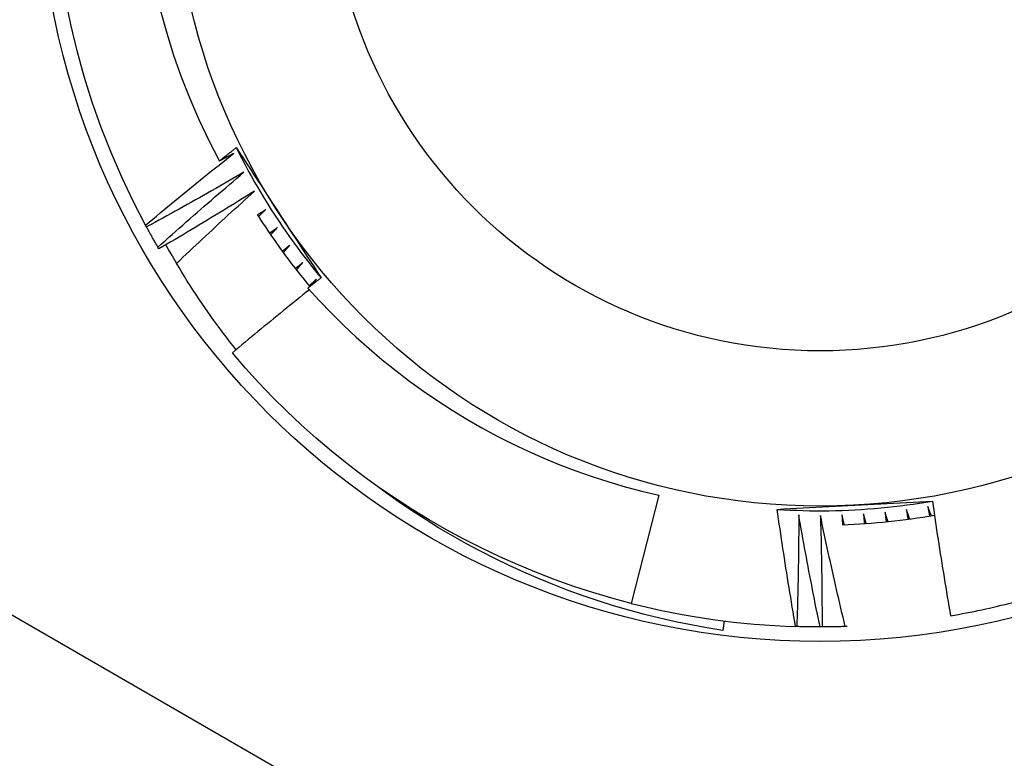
# Model space of a CAD drawing. Header units: inches. Extents: x 40 to 100, y 24.2 to 48.5.
# Tile 16 of 83: x 57.758 to 57.957, y 27.627 to 27.777. Entities that reach past the tile are written whole.
import ezdxf

# ---------------------------------------------------------------- set-up
doc = ezdxf.new("R2010")
doc.units = ezdxf.units.IN
doc.header["$MEASUREMENT"] = 0
doc.layers.add('Visible Edges(ANSI)', color=7, linetype='Continuous', lineweight=25)
doc.layers.add('Visible Tangent Edges(ANSI)', color=7, linetype='Continuous', lineweight=25)

msp = doc.modelspace()

# ---------------------------------------------------------------- linework, layer by layer
at = {"layer": 'Visible Edges(ANSI)'}
for p, q in [((57.78328017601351, 27.7348345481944), (57.7830847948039, 27.73519448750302)), ((57.78580195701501, 27.73037967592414), (57.78559483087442, 27.730732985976)), ((57.81677120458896, 27.72301952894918), (57.81771912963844, 27.72421342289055)), ((57.88713522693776, 27.68042268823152), (57.88156055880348, 27.65848203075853)), ((57.9003652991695, 27.65491931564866), (57.9001210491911, 27.65298586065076)), ((57.91512182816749, 27.65376514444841), (57.91488909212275, 27.65377240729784)), ((57.92024043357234, 27.65369353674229), (57.91983088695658, 27.65369306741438)), ((57.92533628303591, 27.65378965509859), (57.92494931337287, 27.65377649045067))]:
    msp.add_line(p, q, dxfattribs=at)
at = {"layer": 'Visible Edges(ANSI)', "flags": 128}
for points in [[(57.7830847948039, 27.73519448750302), (57.78057902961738, 27.74002521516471), (57.77824381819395, 27.74494066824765), (57.77608202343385, 27.74993481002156), (57.77409628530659, 27.75500153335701), (57.77228903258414, 27.76013463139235), (57.77066249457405, 27.76532782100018), (57.76921865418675, 27.77057474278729), (57.76795928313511, 27.7758689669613), (57.76688590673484, 27.78120401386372)], [(57.78612782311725, 27.77866214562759), (57.78737735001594, 27.77415013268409), (57.78877978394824, 27.76968511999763), (57.79033391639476, 27.76527105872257), (57.79203858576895, 27.76091189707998), (57.79389257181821, 27.7566115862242), (57.79589471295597, 27.75237406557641), (57.79804380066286, 27.74820329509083)], [(57.79804380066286, 27.74820329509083), (57.79818699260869, 27.74831656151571), (57.79833021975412, 27.74842979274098), (57.79847347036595, 27.74854299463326), (57.79861675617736, 27.74865615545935), (57.79876005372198, 27.74876928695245), (57.79890339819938, 27.74888238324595), (57.79904675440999, 27.74899544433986), (57.79919014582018, 27.74910847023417), (57.79933356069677, 27.74922146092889), (57.79947701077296, 27.74933442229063), (57.79962048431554, 27.74944734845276), (57.79976398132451, 27.7495602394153), (57.79990750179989, 27.74967309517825), (57.80005105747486, 27.7497859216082), (57.80019464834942, 27.74989871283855), (57.80033825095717, 27.75001146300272), (57.80048188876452, 27.7501241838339), (57.80062556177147, 27.75023687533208), (57.80076924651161, 27.75034952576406), (57.80091296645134, 27.75046214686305), (57.80105672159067, 27.75057473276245), (57.8012004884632, 27.75068728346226), (57.80134430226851, 27.75079979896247), (57.80148812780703, 27.75091227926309)], [(57.80148812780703, 27.75091227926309), (57.80220353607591, 27.74981642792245), (57.80291879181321, 27.74872011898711), (57.80363397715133, 27.74762327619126), (57.80434916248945, 27.74652584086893), (57.80506445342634, 27.74542774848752), (57.80577992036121, 27.74432894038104), (57.80649564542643, 27.74322934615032), (57.80721171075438, 27.74212890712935), (57.80792821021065, 27.74102755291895), (57.80864522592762, 27.73992521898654), (57.80936282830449, 27.73882185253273), (57.81008111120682, 27.73771738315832), (57.81079934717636, 27.73661298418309), (57.81151698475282, 27.73550958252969), (57.81223409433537, 27.7344071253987), (57.81295074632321, 27.73330556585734), (57.81366702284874, 27.73220485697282), (57.8143829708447, 27.73110494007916), (57.81509868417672, 27.73000577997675), (57.81581420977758, 27.72890732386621), (57.81652965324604, 27.72780951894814), (57.81724506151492, 27.72671232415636), (57.81796050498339, 27.72561568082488), (57.81867606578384, 27.7245195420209)], [(57.80148812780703, 27.75091227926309), (57.80207517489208, 27.74973506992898), (57.80267393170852, 27.74856376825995), (57.80328433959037, 27.74739849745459), (57.80390632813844, 27.74623936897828), (57.80453985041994, 27.74508650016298), (57.80518482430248, 27.74394000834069), (57.80584120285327, 27.74279999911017), (57.80650891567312, 27.74166658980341), (57.80718789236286, 27.74053989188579), (57.8078780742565, 27.73942002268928), (57.80857937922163, 27.73830709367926), (57.80929174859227, 27.73720120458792), (57.81001511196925, 27.73610247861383), (57.81074938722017, 27.73501101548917), (57.81149450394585, 27.73392692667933), (57.8122504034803, 27.73285032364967), (57.81301699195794, 27.73178131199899), (57.81379419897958, 27.73071999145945), (57.81458195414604, 27.72966647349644), (57.81538016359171, 27.72862086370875), (57.81618876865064, 27.72758326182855), (57.81700767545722, 27.72655377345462), (57.81783680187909, 27.72553249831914), (57.81867606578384, 27.7245195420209)], [(57.7830847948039, 27.73519448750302), (57.78382235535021, 27.73581300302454), (57.78456070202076, 27.73643062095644), (57.78529985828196, 27.7370473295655), (57.78603981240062, 27.73766313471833), (57.78678057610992, 27.73827803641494), (57.78752212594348, 27.73889202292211), (57.78826448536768, 27.73950510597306), (57.78900763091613, 27.74011727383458), (57.78975158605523, 27.74072853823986), (57.79049632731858, 27.74133888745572), (57.79124186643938, 27.74194832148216), (57.79198819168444, 27.74255684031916), (57.79273532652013, 27.74316445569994), (57.79348327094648, 27.74377116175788), (57.79423201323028, 27.744376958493), (57.79498155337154, 27.74498185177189), (57.79573191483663, 27.74558583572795), (57.79648306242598, 27.74618891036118), (57.79723501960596, 27.74679107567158), (57.79798777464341, 27.74739232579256), (57.7987413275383, 27.7479926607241), (57.79949567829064, 27.74859208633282), (57.80025082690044, 27.74919059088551), (57.80100677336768, 27.74978817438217)], [(57.80100677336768, 27.74978817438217), (57.8008834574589, 27.74972187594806), (57.80076014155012, 27.74965559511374), (57.80063681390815, 27.74958933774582), (57.80051346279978, 27.74952310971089), (57.80039009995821, 27.74945689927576), (57.80026672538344, 27.74939071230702), (57.80014333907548, 27.74932454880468), (57.80001994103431, 27.74925840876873), (57.79989653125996, 27.74919229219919), (57.7997731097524, 27.74912619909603), (57.79964966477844, 27.74906012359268), (57.79952621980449, 27.74899407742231), (57.79940275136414, 27.74892805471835), (57.7992792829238, 27.74886204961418), (57.79915579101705, 27.748796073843), (57.79903228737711, 27.74873011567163), (57.79890877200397, 27.74866418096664), (57.79878524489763, 27.74859827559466), (57.7986617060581, 27.74853238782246), (57.79853814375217, 27.74846652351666), (57.79841458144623, 27.74840068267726), (57.79829099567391, 27.74833486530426), (57.79816740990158, 27.74826907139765), (57.79804380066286, 27.74820329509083)], [(57.80302676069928, 27.74590863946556), (57.80221105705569, 27.74543537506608), (57.80139471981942, 27.74496314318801), (57.80057777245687, 27.74449193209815), (57.79976020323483, 27.74402175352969), (57.79894201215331, 27.74355260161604), (57.7981232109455, 27.7430844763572), (57.79730378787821, 27.74261737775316), (57.79648375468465, 27.74215131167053), (57.79566311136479, 27.7416862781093), (57.79484184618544, 27.74122227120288), (57.79401997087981, 27.74075929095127), (57.7931974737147, 27.74029734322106), (57.79237437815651, 27.73983642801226), (57.79155066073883, 27.73937654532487), (57.79072634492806, 27.73891769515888), (57.78990141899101, 27.73845987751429), (57.78907588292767, 27.73800309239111), (57.78824973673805, 27.73754733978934), (57.78742299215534, 27.73709261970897), (57.78659563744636, 27.73663893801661), (57.78576767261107, 27.73618628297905), (57.7849391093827, 27.73573467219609), (57.78410994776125, 27.73528409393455), (57.78328017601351, 27.7348345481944)], [(57.78559483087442, 27.730732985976), (57.78631161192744, 27.73137543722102), (57.78702923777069, 27.7320170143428), (57.787747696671, 27.73265771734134), (57.78846698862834, 27.73329754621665), (57.78918711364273, 27.73393650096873), (57.78990807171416, 27.73457457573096), (57.79062986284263, 27.73521177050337), (57.79135247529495, 27.73584809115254), (57.79207593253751, 27.73648352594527), (57.79280021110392, 27.73711808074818), (57.79352531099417, 27.73775174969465), (57.79425125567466, 27.73838453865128), (57.7949780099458, 27.73901643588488), (57.79570559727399, 27.73964745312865), (57.79643401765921, 27.74027758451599), (57.79716325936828, 27.74090682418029), (57.79789332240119, 27.74153517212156), (57.79862420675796, 27.7421626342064), (57.79935591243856, 27.7427892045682), (57.80008843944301, 27.74341487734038), (57.80082179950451, 27.74403966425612), (57.80155596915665, 27.74466355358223), (57.80229096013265, 27.74528654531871), (57.80302676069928, 27.74590863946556)], [(57.80517334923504, 27.74209769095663), (57.80437366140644, 27.74159783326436), (57.80357331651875, 27.7410989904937), (57.80277231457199, 27.74060114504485), (57.80197066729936, 27.74010431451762), (57.80116836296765, 27.73960848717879), (57.80036541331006, 27.73911366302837), (57.7995618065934, 27.73861985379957), (57.79875755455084, 27.73812704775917), (57.79795265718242, 27.73763525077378), (57.79714710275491, 27.73714446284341), (57.79634091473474, 27.73665468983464), (57.79553408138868, 27.73616592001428), (57.79472659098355, 27.73567816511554), (57.79391846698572, 27.7351914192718), (57.79310969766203, 27.73470568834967), (57.79230028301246, 27.73422096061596), (57.79149022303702, 27.73373725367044), (57.79067952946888, 27.73325455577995), (57.78986819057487, 27.73277287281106), (57.78905621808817, 27.73229220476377), (57.7882436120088, 27.7318125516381), (57.78743036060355, 27.73133390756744), (57.78661647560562, 27.73085628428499), (57.78580195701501, 27.73037967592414)], [(57.78937022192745, 27.727427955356), (57.79002010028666, 27.72804774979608), (57.79067072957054, 27.7286668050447), (57.79132210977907, 27.72928512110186), (57.79197424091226, 27.72990269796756), (57.79262712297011, 27.7305195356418), (57.79328074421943, 27.73113562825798), (57.7939351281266, 27.7317509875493), (57.79459025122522, 27.73236559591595), (57.79524611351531, 27.73297946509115), (57.79590273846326, 27.73359258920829), (57.79656009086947, 27.73420496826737), (57.79721820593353, 27.73481660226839), (57.79787704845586, 27.73542749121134), (57.79853664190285, 27.73603762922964), (57.79919698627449, 27.73664702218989), (57.7998580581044, 27.73725565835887), (57.80051988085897, 27.73786354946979), (57.801182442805, 27.73847068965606), (57.80184574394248, 27.73907707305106), (57.80250979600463, 27.73968270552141), (57.80317457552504, 27.7402875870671), (57.80384009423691, 27.74089171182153), (57.80450635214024, 27.74149507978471), (57.80517334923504, 27.74209769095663)], [(57.80744420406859, 27.7383594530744), (57.80737612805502, 27.73831365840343), (57.80730804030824, 27.73826786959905), (57.80723994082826, 27.73822208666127), (57.80717184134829, 27.73817631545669), (57.80710374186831, 27.73813055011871), (57.80703563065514, 27.73808479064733), (57.80696751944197, 27.73803903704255), (57.80689939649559, 27.73799329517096), (57.80683127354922, 27.73794755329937), (57.80676315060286, 27.73790182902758), (57.80669501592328, 27.7378561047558), (57.80662686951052, 27.7378103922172), (57.80655873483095, 27.73776468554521), (57.80649057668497, 27.73771898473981), (57.80642241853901, 27.73767328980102), (57.80635426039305, 27.73762760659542), (57.80628610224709, 27.73758192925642), (57.80621793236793, 27.73753625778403), (57.80614975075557, 27.73749059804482), (57.8060815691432, 27.73744494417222), (57.80601338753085, 27.73739929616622), (57.80594519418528, 27.73735365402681), (57.80587698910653, 27.73730802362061), (57.80580879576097, 27.737262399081)], [(57.80599865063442, 27.73696229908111), (57.80605880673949, 27.73702058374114), (57.80611896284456, 27.73707886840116), (57.80617913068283, 27.73713714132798), (57.8062393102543, 27.73719540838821), (57.80629948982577, 27.73725367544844), (57.80635968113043, 27.73731193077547), (57.8064198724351, 27.7373701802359), (57.80648007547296, 27.73742842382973), (57.80654029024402, 27.73748666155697), (57.80660050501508, 27.7375448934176), (57.80666071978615, 27.73760311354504), (57.80672094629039, 27.73766133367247), (57.80678118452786, 27.73771954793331), (57.8068414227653, 27.73777775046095), (57.80690167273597, 27.73783594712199), (57.80696193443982, 27.73789414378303), (57.80702219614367, 27.73795232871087), (57.80708245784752, 27.73801050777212), (57.80714273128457, 27.73806868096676), (57.80720301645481, 27.73812684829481), (57.80726330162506, 27.73818500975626), (57.80732359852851, 27.7382431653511), (57.80738389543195, 27.73830131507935), (57.80744420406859, 27.7383594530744)], [(57.80573785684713, 27.7373749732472), (57.8061421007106, 27.73673671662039), (57.8065499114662, 27.73610073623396), (57.80696127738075, 27.73546704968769), (57.80737618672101, 27.7348356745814), (57.80779462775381, 27.73420664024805), (57.80821658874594, 27.73357995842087), (57.80864205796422, 27.73295564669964), (57.80907101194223, 27.73233372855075), (57.80950345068, 27.73171422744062), (57.80993935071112, 27.73109716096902), (57.81037870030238, 27.73048254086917), (57.81082147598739, 27.72987039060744), (57.81126768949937, 27.72926073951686), (57.81171730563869, 27.72865358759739), (57.81217031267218, 27.72804897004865), (57.81262671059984, 27.72744690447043), (57.81308646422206, 27.72684739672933), (57.81354957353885, 27.72625048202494), (57.814016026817, 27.72565616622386), (57.81448580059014, 27.72506447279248), (57.81495887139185, 27.72447542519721), (57.81543523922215, 27.72388902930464), (57.81591489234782, 27.72330532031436), (57.81639780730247, 27.72272430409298)], [(57.78559483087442, 27.730732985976), (57.78549590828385, 27.73090247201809), (57.78539720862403, 27.73107208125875), (57.78529872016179, 27.73124181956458), (57.7852004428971, 27.73141168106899), (57.78510237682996, 27.73158166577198), (57.78500453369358, 27.73175177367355), (57.78490690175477, 27.73192200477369), (57.78480949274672, 27.73209235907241), (57.78471228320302, 27.7322628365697), (57.78461529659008, 27.73243343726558), (57.78451853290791, 27.73260416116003), (57.78442198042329, 27.73277500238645), (57.78432563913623, 27.73294596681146), (57.78422950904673, 27.73311705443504), (57.784133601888, 27.7332882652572), (57.78403791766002, 27.73345959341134), (57.78394244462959, 27.73363104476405), (57.78384718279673, 27.73380261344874), (57.78375213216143, 27.73397430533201), (57.78365731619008, 27.73414611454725), (57.78356269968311, 27.73431804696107), (57.78346831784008, 27.73449009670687), (57.78337413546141, 27.73466226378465), (57.78328017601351, 27.7348345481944)], [(57.80983687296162, 27.73469798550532), (57.80977033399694, 27.73464997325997), (57.80970378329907, 27.7346019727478), (57.80963724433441, 27.73455397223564), (57.80957068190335, 27.73450598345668), (57.80950411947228, 27.73445800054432), (57.80943755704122, 27.73441002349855), (57.80937098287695, 27.73436205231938), (57.80930440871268, 27.73431409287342), (57.80923783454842, 27.73426613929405), (57.80917123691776, 27.73421819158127), (57.80910465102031, 27.73417024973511), (57.80903805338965, 27.73412231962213), (57.8089714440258, 27.73407439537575), (57.80890483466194, 27.73402647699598), (57.80883822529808, 27.7339785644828), (57.80877160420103, 27.73393066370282), (57.80870498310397, 27.73388276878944), (57.80863835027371, 27.73383487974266), (57.80857171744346, 27.73378699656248), (57.80850507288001, 27.73373912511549), (57.80843842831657, 27.73369125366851), (57.80837177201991, 27.73364339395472), (57.80830511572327, 27.73359554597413), (57.80823844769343, 27.73354769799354)], [(57.80843807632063, 27.73325401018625), (57.80849628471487, 27.7333142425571), (57.80855449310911, 27.73337447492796), (57.80861271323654, 27.73343470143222), (57.80867093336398, 27.73349491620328), (57.80872916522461, 27.73355513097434), (57.80878740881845, 27.7336153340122), (57.80884565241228, 27.73367553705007), (57.8089039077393, 27.73373572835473), (57.80896216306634, 27.7337959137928), (57.80902043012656, 27.73385609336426), (57.80907870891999, 27.73391627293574), (57.80913698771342, 27.733976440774), (57.80919526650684, 27.73403660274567), (57.80925356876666, 27.73409675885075), (57.80931185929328, 27.73415690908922), (57.8093701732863, 27.73421705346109), (57.80942848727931, 27.73427719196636), (57.80948680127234, 27.73433732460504), (57.80954512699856, 27.73439745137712), (57.80960346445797, 27.7344575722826), (57.80966180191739, 27.73451768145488), (57.80972015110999, 27.73457779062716), (57.8097785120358, 27.73463789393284), (57.80983687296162, 27.73469798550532)], [(57.80144397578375, 27.70991079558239), (57.80078068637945, 27.7107497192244), (57.8001230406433, 27.71159345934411), (57.79947105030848, 27.71244200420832), (57.79882473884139, 27.71329531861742), (57.79818420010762, 27.71415332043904), (57.79754978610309, 27.71501552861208), (57.79692156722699, 27.71588183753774), (57.79629956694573, 27.71675220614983), (57.79568379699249, 27.71762661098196), (57.79507428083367, 27.71850501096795), (57.79447104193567, 27.71938737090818), (57.79387408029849, 27.72027365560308), (57.79328343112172, 27.72116383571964), (57.79269909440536, 27.72205787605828), (57.79212110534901, 27.72295574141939), (57.79154947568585, 27.7238573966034), (57.7909842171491, 27.72476280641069), (57.79042535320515, 27.72567193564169), (57.78987290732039, 27.72658475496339), (57.78932687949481, 27.7275012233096), (57.78878730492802, 27.72842131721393), (57.78825419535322, 27.72934498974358), (57.78772757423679, 27.73027221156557), (57.78720744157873, 27.7312029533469)], [(57.81234875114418, 27.73111725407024), (57.81228383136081, 27.73106707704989), (57.81221889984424, 27.73101691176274), (57.81215396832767, 27.73096674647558), (57.81208902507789, 27.73091659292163), (57.81202408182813, 27.73086644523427), (57.81195912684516, 27.73081630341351), (57.81189417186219, 27.73076616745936), (57.81182921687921, 27.73071604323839), (57.81176425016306, 27.73066592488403), (57.81169927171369, 27.73061581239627), (57.81163429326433, 27.7305657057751), (57.81156931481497, 27.73051560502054), (57.8115043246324, 27.73046551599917), (57.81143932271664, 27.73041543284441), (57.81137432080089, 27.73036535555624), (57.81130931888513, 27.73031528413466), (57.81124430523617, 27.73026522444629), (57.81117927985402, 27.73021516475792), (57.81111425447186, 27.73016511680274), (57.8110492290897, 27.73011507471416), (57.81098419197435, 27.73006503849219), (57.810919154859, 27.73001501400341), (57.81085410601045, 27.72996499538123), (57.8107890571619, 27.72991497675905)], [(57.81099823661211, 27.72962801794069), (57.81105442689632, 27.72969013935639), (57.81111062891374, 27.72975225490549), (57.81116683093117, 27.7298143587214), (57.81122304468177, 27.7298764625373), (57.81127925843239, 27.72993855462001), (57.8113354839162, 27.73000064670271), (57.81139172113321, 27.73006273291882), (57.81144795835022, 27.73012480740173), (57.81150420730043, 27.73018688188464), (57.81156045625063, 27.73024895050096), (57.81161671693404, 27.73031100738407), (57.81167298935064, 27.73037306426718), (57.81172926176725, 27.7304351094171), (57.81178554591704, 27.73049715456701), (57.81184183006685, 27.73055918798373), (57.81189812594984, 27.73062122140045), (57.81195443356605, 27.73068324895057), (57.81201074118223, 27.73074526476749), (57.81206706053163, 27.73080728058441), (57.81212337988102, 27.73086928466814), (57.81217971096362, 27.73093128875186), (57.81223605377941, 27.73099328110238), (57.8122923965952, 27.73105527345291), (57.81234875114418, 27.73111725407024)], [(57.81497711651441, 27.72762113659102), (57.81491388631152, 27.72756885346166), (57.81485064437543, 27.72751657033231), (57.81478739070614, 27.72746429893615), (57.81472413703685, 27.7274120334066), (57.81466088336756, 27.72735977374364), (57.81459761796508, 27.72730752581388), (57.8145343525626, 27.72725527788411), (57.81447107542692, 27.72720304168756), (57.81440778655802, 27.72715081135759), (57.81434449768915, 27.72709858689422), (57.81428120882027, 27.72704636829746), (57.81421790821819, 27.72699416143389), (57.81415459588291, 27.72694196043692), (57.81409128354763, 27.72688975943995), (57.81402797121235, 27.72683757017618), (57.81396464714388, 27.726785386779), (57.8139013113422, 27.72673321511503), (57.81383797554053, 27.72668104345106), (57.81377463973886, 27.72662888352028), (57.81371129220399, 27.7265767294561), (57.81364793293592, 27.72652458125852), (57.81358457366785, 27.72647243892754), (57.81352121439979, 27.72642030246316), (57.81345784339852, 27.72636817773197)], [(57.81367636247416, 27.72608825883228), (57.81373047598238, 27.72615219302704), (57.81378460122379, 27.72621612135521), (57.81383872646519, 27.72628004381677), (57.8138928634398, 27.72634396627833), (57.8139470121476, 27.7264078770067), (57.8140011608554, 27.72647178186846), (57.81405532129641, 27.72653568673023), (57.8141094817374, 27.7265995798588), (57.8141636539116, 27.72666347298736), (57.814217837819, 27.72672735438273), (57.8142720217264, 27.7267912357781), (57.81432621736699, 27.72685510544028), (57.81438042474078, 27.72691897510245), (57.81443463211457, 27.72698283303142), (57.81448885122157, 27.7270466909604), (57.81454307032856, 27.72711054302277), (57.81459730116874, 27.72717438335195), (57.81465154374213, 27.72723822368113), (57.81470578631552, 27.72730205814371), (57.81476004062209, 27.72736588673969), (57.81481429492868, 27.72742970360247), (57.81486856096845, 27.72749352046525), (57.81492283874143, 27.72755733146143), (57.81497711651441, 27.72762113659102)], [(57.81867606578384, 27.7245195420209), (57.81856518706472, 27.7244325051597), (57.8184543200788, 27.72434543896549), (57.81834346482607, 27.72425835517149), (57.81823263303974, 27.72417125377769), (57.81812181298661, 27.7240841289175), (57.81801100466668, 27.72399698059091), (57.81790021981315, 27.72390981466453), (57.817789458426, 27.72382263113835), (57.81767870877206, 27.72373541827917), (57.81756797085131, 27.7236481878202), (57.81745725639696, 27.72356093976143), (57.81734655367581, 27.72347366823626), (57.81723587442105, 27.7233863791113), (57.81712520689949, 27.72329906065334), (57.81701455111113, 27.72321173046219), (57.81690391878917, 27.72312437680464), (57.81679330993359, 27.72303699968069), (57.81668271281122, 27.72294959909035), (57.81657212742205, 27.72286218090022), (57.81646156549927, 27.72277474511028), (57.81635101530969, 27.72268728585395), (57.8162404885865, 27.72259980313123), (57.81612997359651, 27.72251230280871), (57.81601948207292, 27.72242477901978)], [(57.81601948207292, 27.72242477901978), (57.8183661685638, 27.71984428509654), (57.8207791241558, 27.71732472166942), (57.82325724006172, 27.71486745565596), (57.82579941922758, 27.71247384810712), (57.82840456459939, 27.71014524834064), (57.83107157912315, 27.70788301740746), (57.83379937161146, 27.70568852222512), (57.83658512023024, 27.70356439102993), (57.83942371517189, 27.70151463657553), (57.84231353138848, 27.69954036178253), (57.84525309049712, 27.69764255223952), (57.84824088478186, 27.69582220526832), (57.8512754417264, 27.69408029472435), (57.85435525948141, 27.69241782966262), (57.85747885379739, 27.69083579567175), (57.86064443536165, 27.68933531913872), (57.86384707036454, 27.68791884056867), (57.86708415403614, 27.68658745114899), (57.87035397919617, 27.68534181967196), (57.87365487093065, 27.68418259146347), (57.87698513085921, 27.68311041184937), (57.88034307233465, 27.68212593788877), (57.8837269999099, 27.68122981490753), (57.88713522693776, 27.68042268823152)], [(57.81771912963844, 27.72421342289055), (57.81765765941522, 27.72415908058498), (57.81759616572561, 27.72410475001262), (57.81753467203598, 27.72405042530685), (57.81747317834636, 27.72399610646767), (57.81741167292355, 27.72394179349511), (57.81735015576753, 27.72388748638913), (57.81728863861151, 27.72383319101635), (57.8172271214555, 27.72377889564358), (57.81716559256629, 27.723724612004), (57.81710405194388, 27.72367033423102), (57.81704251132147, 27.72361606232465), (57.81698097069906, 27.72356179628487), (57.81691941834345, 27.72350753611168), (57.81685785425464, 27.7234532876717), (57.81679629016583, 27.72339903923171), (57.81673471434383, 27.72334480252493), (57.81667313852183, 27.72329057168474), (57.81661155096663, 27.72323634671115), (57.81654996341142, 27.72318212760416), (57.81648836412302, 27.72312791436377), (57.81642676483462, 27.72307371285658), (57.81636515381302, 27.72301951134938), (57.81630354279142, 27.72296532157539), (57.81624192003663, 27.722911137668)], [(57.81631463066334, 27.7220927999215), (57.81565712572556, 27.7215676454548), (57.81500020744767, 27.72104173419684), (57.81434387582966, 27.72051506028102), (57.81368811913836, 27.71998763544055), (57.81303293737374, 27.71945944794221), (57.81237834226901, 27.71893050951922), (57.81172433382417, 27.71840080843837), (57.81107091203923, 27.71787035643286), (57.81041806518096, 27.7173391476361), (57.8097658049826, 27.71680718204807), (57.80911413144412, 27.71627446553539), (57.80846304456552, 27.71574099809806), (57.80781254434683, 27.71520677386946), (57.80716263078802, 27.71467180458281), (57.80651331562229, 27.71413608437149), (57.80586457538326, 27.71359960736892), (57.80521643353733, 27.71306238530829), (57.80456889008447, 27.7125244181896), (57.8039219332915, 27.71198570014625), (57.80327556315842, 27.71144623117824), (57.80262979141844, 27.71090601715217), (57.80198460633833, 27.71036505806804), (57.80134001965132, 27.70982334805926), (57.8006960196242, 27.70928088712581)], [(57.88156055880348, 27.65848203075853), (57.87765414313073, 27.65952881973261), (57.8737762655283, 27.66067685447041), (57.8699295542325, 27.6619253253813), (57.86611660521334, 27.66327341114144), (57.86234000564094, 27.66472018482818), (57.85860230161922, 27.66626468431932), (57.85490602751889, 27.66790585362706), (57.85125367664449, 27.66964257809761), (57.84764772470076, 27.67147369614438), (57.84409060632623, 27.6733979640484), (57.84058473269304, 27.67541407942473), (57.83713246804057, 27.67752068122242), (57.83373615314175, 27.67971633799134), (57.83039808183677, 27.68199957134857), (57.8271205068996, 27.684368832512), (57.82390565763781, 27.68682252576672), (57.8207556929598, 27.68935898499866), (57.81767276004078, 27.69197650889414), (57.81465892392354, 27.69467330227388), (57.8117162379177, 27.69744755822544), (57.80884669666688, 27.70029739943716), (57.80605222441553, 27.70322088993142), (57.80333472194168, 27.70621605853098), (57.8006960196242, 27.70928088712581)], [(57.9001210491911, 27.65298586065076), (57.89690900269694, 27.6535070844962), (57.89371132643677, 27.65409406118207), (57.89052901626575, 27.65474646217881), (57.88736306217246, 27.65546398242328), (57.8842144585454, 27.65624628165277), (57.88108419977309, 27.6570930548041), (57.87797327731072, 27.65800396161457), (57.87488268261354, 27.65897868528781), (57.87181341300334, 27.66001690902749), (57.86876645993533, 27.66111830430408), (57.86574282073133, 27.66228255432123), (57.86274347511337, 27.66350933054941), (57.85976943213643, 27.66479830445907), (57.85682167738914, 27.66614915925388), (57.85390120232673, 27.6675615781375), (57.85100900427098, 27.66903523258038), (57.84814607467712, 27.67056980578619), (57.84531340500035, 27.6721649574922), (57.84251210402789, 27.67382031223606), (57.83974689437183, 27.6755331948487), (57.83702048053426, 27.67730181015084), (57.83433366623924, 27.67912550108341), (57.8316872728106, 27.68100355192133), (57.8290820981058, 27.68293529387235)], [(57.91115497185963, 27.67754891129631), (57.91246171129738, 27.67762055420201), (57.91376877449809, 27.67769182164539), (57.91507625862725, 27.67776277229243), (57.91638426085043, 27.67783342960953), (57.91769287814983, 27.67790384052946), (57.91900220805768, 27.67797404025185), (57.92031234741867, 27.67804408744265), (57.92162339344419, 27.67811400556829), (57.92293544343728, 27.67818382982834), (57.92424859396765, 27.6782536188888), (57.92556294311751, 27.67832339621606), (57.92687858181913, 27.67839320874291), (57.9281941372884, 27.67846302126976), (57.92950853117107, 27.67853281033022), (57.9308218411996, 27.67860262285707), (57.93213414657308, 27.67867248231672), (57.93344552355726, 27.67874243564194), (57.93475605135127, 27.67881250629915), (57.93606580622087, 27.67888275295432), (57.93737486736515, 27.67895318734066), (57.9386833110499, 27.67902387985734), (57.93999121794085, 27.67909484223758), (57.94129866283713, 27.67916610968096), (57.94260572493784, 27.67923774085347)], [(57.91115497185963, 27.67754891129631), (57.91246799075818, 27.67746870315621), (57.91378174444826, 27.67740160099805), (57.91509610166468, 27.67734759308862), (57.91641093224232, 27.67730667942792), (57.91772610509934, 27.67727889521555), (57.91904148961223, 27.67726421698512), (57.92035695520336, 27.67726264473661), (57.9216723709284, 27.67727420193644), (57.92298760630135, 27.6772988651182), (57.92430253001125, 27.67733664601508), (57.92561701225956, 27.6773875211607), (57.92693092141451, 27.67745151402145), (57.92824412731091, 27.67752860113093), (57.92955650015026, 27.67761877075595), (57.9308679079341, 27.67772202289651), (57.93217822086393, 27.6778383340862), (57.93348730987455, 27.67796771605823), (57.93479504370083, 27.67811014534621), (57.93610129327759, 27.67826559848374), (57.93740592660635, 27.67843406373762), (57.9387088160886, 27.67861552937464), (57.94000983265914, 27.67880998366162), (57.94130884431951, 27.67901739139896), (57.94260572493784, 27.67923774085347)], [(57.94260572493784, 27.67923774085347), (57.94274520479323, 27.67826537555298), (57.94288597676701, 27.67729320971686), (57.94302804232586, 27.67632125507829), (57.94317139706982, 27.67534951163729), (57.94331604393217, 27.67437796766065), (57.94346197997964, 27.67340664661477), (57.94360920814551, 27.67243552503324), (57.94375772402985, 27.67146461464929), (57.94390753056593, 27.67049391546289), (57.94405862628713, 27.66952343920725), (57.94421100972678, 27.66855316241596), (57.94436468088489, 27.66758312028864), (57.94451964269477, 27.66661327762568), (57.94467588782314, 27.66564365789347), (57.94483342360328, 27.66467426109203), (57.94499224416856, 27.66370507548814), (57.94515235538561, 27.66273610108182), (57.94531375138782, 27.66176734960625), (57.94547643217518, 27.66079882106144), (57.9456404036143, 27.65983050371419), (57.94580565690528, 27.6588624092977), (57.94597219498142, 27.65789452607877), (57.94614002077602, 27.6569268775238), (57.94630913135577, 27.65595945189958)], [(57.91488909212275, 27.65377240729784), (57.9147185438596, 27.65476058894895), (57.91454929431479, 27.65574900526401), (57.91438134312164, 27.65673763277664), (57.91421469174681, 27.65772649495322), (57.91404933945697, 27.65871556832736), (57.91388528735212, 27.65970486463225), (57.91372253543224, 27.66069437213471), (57.91356108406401, 27.66168410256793), (57.91340093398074, 27.66267404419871), (57.91324208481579, 27.66366420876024), (57.91308453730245, 27.66465458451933), (57.91292829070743, 27.66564518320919), (57.91277334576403, 27.6666359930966), (57.91261970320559, 27.66762701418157), (57.9124673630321, 27.6686182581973), (57.91231632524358, 27.6696097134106), (57.91216659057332, 27.67060137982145), (57.91201815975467, 27.67159326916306), (57.91187103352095, 27.67258535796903), (57.91172521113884, 27.67357764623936), (57.91158069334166, 27.67457015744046), (57.9114374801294, 27.67556286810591), (57.91129557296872, 27.67655578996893), (57.91115497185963, 27.67754891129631)], [(57.91552887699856, 27.67640133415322), (57.91552570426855, 27.67545827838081), (57.91552133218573, 27.67451521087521), (57.91551576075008, 27.67357211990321), (57.91550898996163, 27.67262901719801), (57.91550102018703, 27.67168590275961), (57.91549185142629, 27.67074277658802), (57.91548148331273, 27.66979962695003), (57.91546991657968, 27.66885647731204), (57.91545715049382, 27.66791330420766), (57.91544318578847, 27.66697013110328), (57.91542802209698, 27.66602694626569), (57.915411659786, 27.66508374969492), (57.91539409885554, 27.66414054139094), (57.91537533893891, 27.66319734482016), (57.91535538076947, 27.66225412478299), (57.91533422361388, 27.66131090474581), (57.91531186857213, 27.66036769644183), (57.91528831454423, 27.65942446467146), (57.91526356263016, 27.65848124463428), (57.91523761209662, 27.65753802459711), (57.91521046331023, 27.65659479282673), (57.91518211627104, 27.65565157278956), (57.91515257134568, 27.65470835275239), (57.91512182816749, 27.65376514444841)], [(57.91983088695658, 27.65369306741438), (57.91963807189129, 27.65463611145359), (57.91944643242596, 27.65557944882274), (57.91925596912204, 27.65652306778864), (57.91906668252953, 27.65746695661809), (57.91887857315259, 27.65841112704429), (57.91869164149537, 27.65935556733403), (57.91850588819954, 27.66030028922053), (57.91832131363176, 27.66124528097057), (57.91813791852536, 27.66219054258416), (57.91795570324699, 27.6631360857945), (57.91777466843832, 27.66408188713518), (57.91759481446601, 27.66502795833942), (57.91741614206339, 27.66597429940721), (57.91723865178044, 27.66692091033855), (57.91706234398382, 27.66786777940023), (57.91688721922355, 27.66881490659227), (57.9167132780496, 27.66976230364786), (57.91654052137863, 27.670709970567), (57.91636894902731, 27.67165788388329), (57.91619856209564, 27.67260606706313), (57.91602936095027, 27.67355449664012), (57.91586134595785, 27.67450318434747), (57.91569451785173, 27.67545213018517), (57.91552887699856, 27.67640133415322)], [(57.92427553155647, 27.67640437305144), (57.9242807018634, 27.67632248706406), (57.92428586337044, 27.67624058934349), (57.92429101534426, 27.67615870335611), (57.92429615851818, 27.67607681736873), (57.9243012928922, 27.67599491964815), (57.924306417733, 27.67591302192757), (57.92431153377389, 27.6758311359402), (57.92431664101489, 27.67574923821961), (57.92432173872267, 27.67566734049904), (57.92432682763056, 27.67558545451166), (57.92433190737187, 27.67550355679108), (57.92433697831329, 27.6754216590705), (57.92434204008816, 27.67533976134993), (57.92434709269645, 27.67525786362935), (57.92435213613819, 27.67517596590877), (57.92435717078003, 27.675094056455), (57.92436219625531, 27.67501215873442), (57.92436721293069, 27.67493026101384), (57.9243722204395, 27.67484835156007), (57.92437721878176, 27.67476645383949), (57.92438220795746, 27.67468455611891), (57.92438718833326, 27.67460264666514), (57.92439215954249, 27.67452073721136), (57.92439712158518, 27.67443883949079)], [(57.92475201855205, 27.67445125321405), (57.92473206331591, 27.67453261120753), (57.92471211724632, 27.67461395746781), (57.92469217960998, 27.67469531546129), (57.9246722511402, 27.67477667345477), (57.92465233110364, 27.67485804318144), (57.92463242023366, 27.67493940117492), (57.9246125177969, 27.6750207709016), (57.92459262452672, 27.67510214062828), (57.92457274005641, 27.67518351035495), (57.92455286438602, 27.67526488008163), (57.92453299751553, 27.6753462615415), (57.92451313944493, 27.67542763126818), (57.92449329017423, 27.67550901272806), (57.92447344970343, 27.67559039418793), (57.92445361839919, 27.675671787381), (57.92443379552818, 27.67575316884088), (57.92441398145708, 27.67583456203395), (57.92439417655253, 27.67591595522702), (57.92437438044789, 27.67599736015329), (57.92435459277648, 27.67607875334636), (57.92433481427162, 27.67616015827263), (57.92431504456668, 27.67624155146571), (57.92429528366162, 27.67632296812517), (57.92427553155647, 27.67640437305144)], [(57.92864404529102, 27.6766217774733), (57.92865190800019, 27.67654010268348), (57.92865976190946, 27.67645842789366), (57.92866760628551, 27.67637675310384), (57.92867544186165, 27.67629507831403), (57.92868326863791, 27.67621340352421), (57.92869108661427, 27.67613171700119), (57.92869889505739, 27.67605004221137), (57.92870669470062, 27.67596835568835), (57.92871448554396, 27.67588666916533), (57.92872226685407, 27.67580499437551), (57.92873003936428, 27.6757233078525), (57.92873780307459, 27.67564162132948), (57.92874555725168, 27.67555993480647), (57.92875330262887, 27.67547824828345), (57.92876103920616, 27.67539656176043), (57.92876876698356, 27.67531486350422), (57.92877648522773, 27.6752331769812), (57.928784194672, 27.67515147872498), (57.92879189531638, 27.67506979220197), (57.92879958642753, 27.67498809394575), (57.92880726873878, 27.67490640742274), (57.92881494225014, 27.67482470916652), (57.92882260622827, 27.67474301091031), (57.9288302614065, 27.67466131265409)], [(57.92918455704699, 27.67468541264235), (57.92916193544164, 27.67476605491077), (57.9291393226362, 27.67484670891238), (57.92911671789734, 27.67492736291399), (57.92909412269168, 27.6750080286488), (57.92907153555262, 27.67508868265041), (57.92904895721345, 27.67516934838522), (57.92902638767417, 27.67525001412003), (57.92900382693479, 27.67533069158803), (57.92898127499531, 27.67541135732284), (57.92895873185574, 27.67549203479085), (57.92893619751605, 27.67557271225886), (57.92891367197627, 27.67565338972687), (57.92889115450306, 27.67573407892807), (57.92886864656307, 27.67581476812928), (57.92884614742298, 27.67589545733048), (57.92882365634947, 27.67597614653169), (57.92880117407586, 27.67605683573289), (57.92877870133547, 27.67613753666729), (57.92875623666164, 27.67621823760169), (57.92873378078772, 27.6762989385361), (57.9287113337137, 27.6763796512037), (57.92868889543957, 27.6764603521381), (57.92866646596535, 27.6765410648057), (57.92864404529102, 27.6766217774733)], [(57.93300303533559, 27.6769828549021), (57.93301358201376, 27.67690148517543), (57.93302411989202, 27.67682011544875), (57.93303464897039, 27.67673873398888), (57.93304516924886, 27.6766573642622), (57.93305567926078, 27.67657598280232), (57.93306618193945, 27.67649460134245), (57.93307667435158, 27.67641323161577), (57.9330871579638, 27.6763318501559), (57.93309763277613, 27.67625046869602), (57.93310809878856, 27.67616907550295), (57.93311855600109, 27.67608769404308), (57.93312900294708, 27.6760063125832), (57.93313944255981, 27.67592491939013), (57.933149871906, 27.67584353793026), (57.93316029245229, 27.67576214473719), (57.93317070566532, 27.67568075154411), (57.93318110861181, 27.67559935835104), (57.93319150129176, 27.67551796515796), (57.93320188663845, 27.67543657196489), (57.93321226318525, 27.67535517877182), (57.93322262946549, 27.67527377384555), (57.93323298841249, 27.67519238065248), (57.93324333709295, 27.67511097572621), (57.9332536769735, 27.67502957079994)], [(57.93360698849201, 27.67506532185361), (57.93358172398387, 27.67514517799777), (57.93355646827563, 27.67522504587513), (57.93353122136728, 27.67530491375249), (57.93350598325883, 27.67538478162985), (57.93348075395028, 27.6754646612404), (57.93345553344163, 27.67554454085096), (57.93343032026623, 27.67562442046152), (57.93340511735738, 27.67570430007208), (57.93337992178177, 27.67578419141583), (57.93335473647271, 27.67586408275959), (57.93332955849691, 27.67594397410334), (57.93330438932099, 27.6760238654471), (57.93327922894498, 27.67610376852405), (57.93325407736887, 27.676183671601), (57.93322893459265, 27.67626357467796), (57.93320380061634, 27.67634347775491), (57.93317867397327, 27.67642339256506), (57.93315355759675, 27.67650330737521), (57.93312844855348, 27.67658322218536), (57.9331033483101, 27.67666313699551), (57.93307825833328, 27.67674306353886), (57.93305317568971, 27.67682299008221), (57.93302810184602, 27.67690291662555), (57.93300303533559, 27.6769828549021)], [(57.93734778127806, 27.67748719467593), (57.93736100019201, 27.67740622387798), (57.93737421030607, 27.67732524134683), (57.93738741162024, 27.67724425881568), (57.93740060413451, 27.67716326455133), (57.93741378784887, 27.67708228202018), (57.93742696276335, 27.67700129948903), (57.93744012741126, 27.67692030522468), (57.93745328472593, 27.67683931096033), (57.93746643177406, 27.67675831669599), (57.93747957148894, 27.67667732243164), (57.93749270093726, 27.67659632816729), (57.93750582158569, 27.67651533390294), (57.93751893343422, 27.6764343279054), (57.93753203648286, 27.67635333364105), (57.93754513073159, 27.67627232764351), (57.93755821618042, 27.67619132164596), (57.93757129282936, 27.67611031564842), (57.93758435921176, 27.67602930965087), (57.93759741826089, 27.67594830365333), (57.93761046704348, 27.67586728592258), (57.93762350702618, 27.67578627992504), (57.93763653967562, 27.6757052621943), (57.93764956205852, 27.67562424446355), (57.93766257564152, 27.67554322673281)], [(57.93801451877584, 27.67559058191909), (57.93798663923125, 27.67566956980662), (57.93795876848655, 27.67574855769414), (57.93793090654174, 27.67582755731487), (57.93790305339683, 27.67590655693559), (57.93787520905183, 27.67598555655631), (57.93784737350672, 27.67606455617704), (57.93781954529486, 27.67614356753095), (57.93779172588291, 27.67622257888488), (57.93776391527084, 27.6763015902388), (57.93773611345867, 27.67638060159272), (57.93770832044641, 27.67645962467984), (57.93768053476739, 27.67653864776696), (57.93765275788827, 27.67661768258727), (57.9376249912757, 27.67669670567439), (57.93759723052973, 27.67677574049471), (57.93756948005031, 27.67685477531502), (57.93754173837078, 27.67693382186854), (57.9375140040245, 27.67701286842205), (57.93748627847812, 27.67709191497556), (57.93745856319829, 27.67717096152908), (57.93743085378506, 27.67725001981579), (57.93740315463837, 27.67732907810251), (57.93737546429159, 27.67740813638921), (57.93734778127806, 27.67748719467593)], [(57.94167357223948, 27.67813426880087), (57.94168945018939, 27.67805376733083), (57.94170531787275, 27.67797326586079), (57.94172117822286, 27.67789276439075), (57.94173702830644, 27.67781226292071), (57.94175287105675, 27.67773174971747), (57.94176870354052, 27.67765123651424), (57.94178452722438, 27.677570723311), (57.94180034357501, 27.67749021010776), (57.94181614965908, 27.67740969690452), (57.94183194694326, 27.67732917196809), (57.94184773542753, 27.67724865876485), (57.94186351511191, 27.67716813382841), (57.94187928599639, 27.67708760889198), (57.94189504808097, 27.67700708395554), (57.94191080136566, 27.67692655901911), (57.94192654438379, 27.67684602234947), (57.94194228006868, 27.67676549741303), (57.94195800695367, 27.6766849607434), (57.94197372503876, 27.67660442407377), (57.9419894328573, 27.67652388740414), (57.94200513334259, 27.6764433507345), (57.94202082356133, 27.67636280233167), (57.94203650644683, 27.67628226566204), (57.94205217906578, 27.67620171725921)], [(57.94240237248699, 27.67626062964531), (57.94237190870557, 27.67633865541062), (57.94234145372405, 27.67641669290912), (57.94231100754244, 27.67649471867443), (57.94228056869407, 27.67657275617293), (57.94225013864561, 27.67665080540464), (57.94221971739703, 27.67672884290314), (57.94218930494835, 27.67680689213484), (57.94215889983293, 27.67688494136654), (57.9421285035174, 27.67696300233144), (57.94209811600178, 27.67704106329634), (57.94206773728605, 27.67711912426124), (57.94203736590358, 27.67719718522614), (57.94200700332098, 27.67727525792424), (57.94197664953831, 27.67735333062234), (57.94194630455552, 27.67743141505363), (57.94191596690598, 27.67750948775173), (57.94188563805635, 27.67758757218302), (57.9418553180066, 27.67766566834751), (57.94182500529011, 27.67774375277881), (57.94179470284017, 27.6778218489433), (57.94176440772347, 27.677899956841), (57.94173412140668, 27.67797805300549), (57.94170384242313, 27.67805616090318), (57.94167357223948, 27.67813426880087)], [(57.91990222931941, 27.67633086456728), (57.9199300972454, 27.6753882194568), (57.91995676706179, 27.67444551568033), (57.91998223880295, 27.67350275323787), (57.92000651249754, 27.67255994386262), (57.92002958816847, 27.67161706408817), (57.92005146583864, 27.67067414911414), (57.92007214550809, 27.66973117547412), (57.92009162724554, 27.66878814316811), (57.92010991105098, 27.66784507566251), (57.92012699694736, 27.66690194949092), (57.92014288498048, 27.66595877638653), (57.92015757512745, 27.66501554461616), (57.92017106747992, 27.66407227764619), (57.92018336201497, 27.66312896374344), (57.92019445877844, 27.66218561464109), (57.92020435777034, 27.66124220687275), (57.92021305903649, 27.66029876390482), (57.92022056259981, 27.65935527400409), (57.92022686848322, 27.65841174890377), (57.92023197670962, 27.65746818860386), (57.92023588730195, 27.65652458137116), (57.92023860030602, 27.65558092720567), (57.92024011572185, 27.65463724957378), (57.92024043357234, 27.65369353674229)], [(57.92494931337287, 27.65377649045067), (57.92472556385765, 27.65471268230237), (57.9245029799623, 27.6556492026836), (57.92428156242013, 27.65658603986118), (57.92406131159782, 27.65752318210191), (57.92384222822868, 27.65846065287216), (57.92362431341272, 27.65939842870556), (57.92340756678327, 27.6603365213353), (57.92319198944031, 27.66127493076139), (57.92297758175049, 27.66221364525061), (57.92276434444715, 27.66315267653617), (57.92255227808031, 27.66409200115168), (57.92234138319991, 27.66503164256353), (57.92213166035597, 27.66597158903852), (57.92192311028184, 27.66691184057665), (57.92171573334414, 27.66785239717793), (57.92150953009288, 27.66879325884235), (57.9213045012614, 27.66973441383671), (57.921100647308, 27.67067587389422), (57.92089796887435, 27.67161763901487), (57.92069646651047, 27.67255968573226), (57.92049614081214, 27.6735020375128), (57.92029699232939, 27.67444468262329), (57.92009902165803, 27.67538763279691), (57.91990222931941, 27.67633086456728)], [(57.91983088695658, 27.65369306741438), (57.91963464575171, 27.65369321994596), (57.91943840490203, 27.65369361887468), (57.91924216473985, 27.65369427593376), (57.91904592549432, 27.65369516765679), (57.91884968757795, 27.65369631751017), (57.91865345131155, 27.65369771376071), (57.91845721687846, 27.6536993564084), (57.91826098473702, 27.65370124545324), (57.91806475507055, 27.65370338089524), (57.91786852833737, 27.65370576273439), (57.91767230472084, 27.6537083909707), (57.91747608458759, 27.65371127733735), (57.9172798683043, 27.65371439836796), (57.9170836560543, 27.65371777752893), (57.91688744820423, 27.65372140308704), (57.91669124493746, 27.65372526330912), (57.91649504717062, 27.65372938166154), (57.91629885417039, 27.65373374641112), (57.91610266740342, 27.65373835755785), (57.91590648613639, 27.65374322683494), (57.91571031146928, 27.65374833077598), (57.91551414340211, 27.65375368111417), (57.91531798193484, 27.65375928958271), (57.91512182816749, 27.65376514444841)], [(57.92494931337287, 27.65377649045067), (57.9247531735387, 27.65377018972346), (57.92455702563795, 27.6537641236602), (57.92436087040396, 27.65375831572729), (57.9241647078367, 27.65375275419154), (57.92396853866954, 27.65374745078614), (57.92377236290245, 27.65374238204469), (57.92357618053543, 27.65373755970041), (57.92337999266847, 27.65373299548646), (57.92318379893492, 27.65372866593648), (57.92298760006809, 27.65372459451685), (57.92279139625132, 27.65372076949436), (57.92259518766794, 27.65371717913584), (57.92239897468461, 27.65371384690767), (57.92220275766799, 27.65371076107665), (57.92200653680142, 27.65370793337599), (57.92181031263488, 27.65370534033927), (57.92161408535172, 27.65370299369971), (57.92141785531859, 27.65370090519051), (57.92122162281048, 27.65369905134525), (57.92102538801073, 27.65369745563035), (57.92082915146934, 27.65369610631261), (57.92063291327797, 27.65369500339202), (57.92043667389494, 27.65369414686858), (57.92024043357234, 27.65369353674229)]]:
    msp.add_lwpolyline(points, dxfattribs=at)
at = {"layer": 'Visible Edges(ANSI)'}
for radius in [0.3451589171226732, 0.1584645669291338, 0.131]:
    msp.add_circle((57.91985608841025, 27.80920487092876), radius, dxfattribs=at)
for centre, radius, start, end in [((57.91985608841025, 27.80920487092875), 0.1348425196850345, 271.9211388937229, 279.8921811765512), ((57.91985608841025, 27.80920487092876), 0.1555118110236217, 255.7440000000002, 268.1696803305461), ((57.91985608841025, 27.80920487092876), 0.1555118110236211, 279.7938140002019, 284.5439999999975)]:
    msp.add_arc(centre, radius, start, end, dxfattribs=at)
at = {"layer": 'Visible Tangent Edges(ANSI)'}
msp.add_line((57.91985608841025, 27.56144432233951), (57.7052891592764, 27.68532459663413), dxfattribs=at)
for radius in [0.3308444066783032, 0.099503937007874]:
    msp.add_circle((57.91985608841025, 27.80920487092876), radius, dxfattribs=at)

doc.saveas('drawing.dxf')
